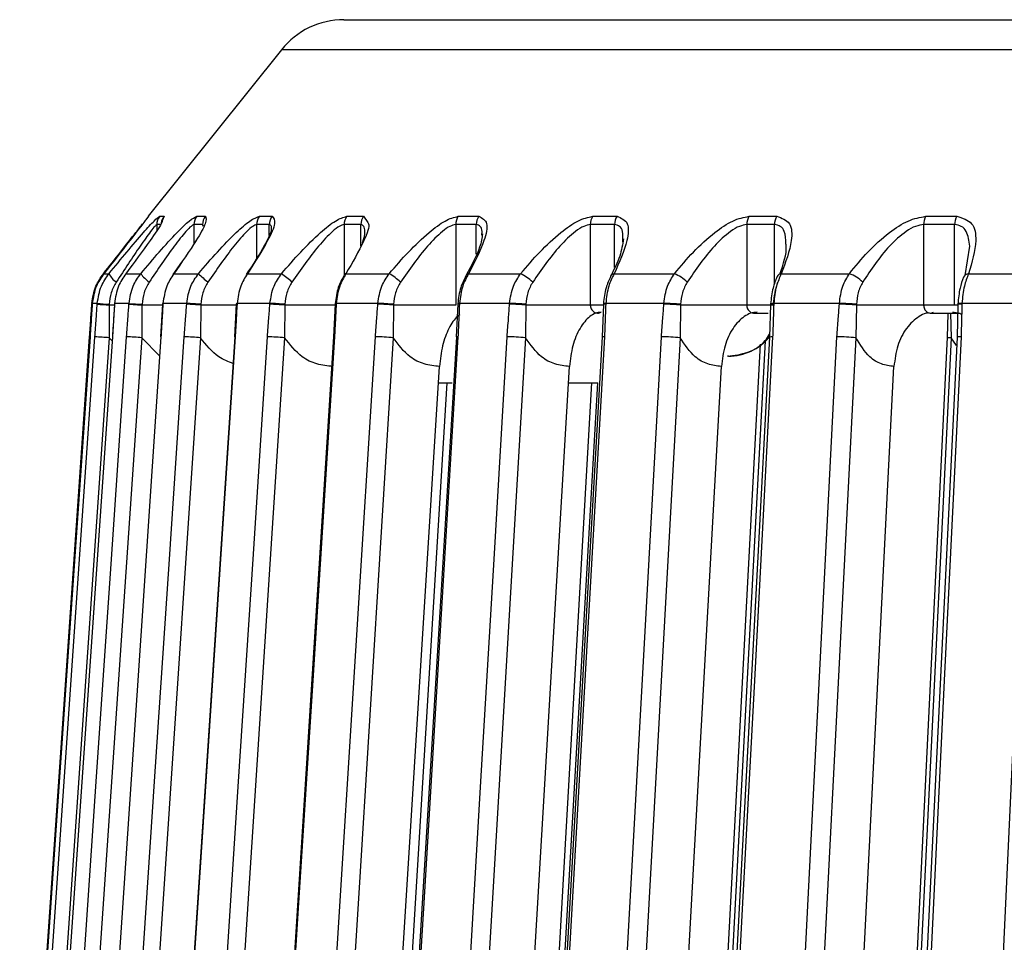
# Model space of a CAD drawing. Header units: millimetres. Extents: x -225 to 252, y -98 to 272.
# Tile 7 of 20: x -112 to -75, y 34 to 69. Entities that reach past the tile are written whole.
import ezdxf

# ---------------------------------------------------------------- set-up
doc = ezdxf.new("R2010")
doc.units = ezdxf.units.MM

msp = doc.modelspace()

# ---------------------------------------------------------------- linework, layer by layer
at = {"color": 7, "linetype": 'Continuous', "lineweight": 25}
for p, q in [((-99.558, 68.6), (99.558, 68.6)), ((-101.901, 67.474), (-106.89, 61.237)), ((101.901, 67.474), (-101.901, 67.474)), ((-106.885, 61.237), (-106.98, 61.109)), ((-106.89, 61.237), (-106.885, 61.237)), ((-106.46, 61.237), (-106.297, 61.237)), ((-106.297, 61.237), (-106.355, 61.088)), ((-105.067, 61.237), (-104.747, 61.237)), ((-102.723, 61.237), (-102.248, 61.237)), ((-99.449, 61.237), (-98.823, 61.237)), ((-98.823, 61.237), (-98.664, 61.005)), ((-95.274, 61.237), (-94.503, 61.237)), ((-90.236, 61.237), (-89.327, 61.237)), ((-84.38, 61.237), (-83.343, 61.237)), ((-77.761, 61.237), (-76.603, 61.237)), ((-106.569, 60.925), (-106.569, 60.711)), ((-106.43, 60.925), (-106.569, 60.925)), ((-104.854, 60.925), (-105.175, 60.925)), ((-105.175, 60.925), (-105.175, 60.216)), ((-104.814, 60.862), (-104.854, 60.925)), ((-102.353, 60.925), (-102.829, 60.925)), ((-102.829, 60.925), (-102.829, 59.659)), ((-102.353, 60.525), (-102.353, 60.925)), ((-98.924, 60.925), (-99.551, 60.925)), ((-99.551, 60.925), (-99.551, 59.039)), ((-98.924, 60.123), (-98.924, 60.925)), ((-95.371, 60.925), (-95.371, 57.913)), ((-94.6, 60.925), (-95.371, 60.925)), ((-94.6, 59.818), (-94.6, 60.925)), ((-90.328, 60.925), (-90.328, 57.913)), ((-89.419, 60.925), (-90.328, 60.925)), ((-89.419, 59.321), (-89.419, 60.925)), ((-84.467, 60.925), (-84.467, 57.913)), ((-83.428, 60.925), (-84.467, 60.925)), ((-83.428, 58.712), (-83.428, 60.925)), ((-77.841, 60.925), (-77.841, 57.913)), ((-76.682, 60.925), (-77.841, 60.925)), ((-76.682, 57.913), (-76.682, 60.925)), ((-94.388, 60.528), (-94.375, 60.67)), ((-105.044, 60.424), (-105.235, 60.122)), ((-76.292, 59.024), (-76.117, 60.119)), ((-105.638, 59.524), (-105.962, 59.061)), ((-108.554, 59.088), (-108.36, 59.088)), ((-107.731, 59.088), (-107.169, 59.088)), ((-105.933, 59.088), (-105.007, 59.088)), ((-103.175, 59.088), (-101.895, 59.088)), ((-99.483, 59.088), (-97.859, 59.088)), ((-94.89, 59.088), (-92.938, 59.088)), ((-89.438, 59.088), (-87.175, 59.088)), ((-83.176, 59.088), (-80.622, 59.088)), ((-76.16, 59.088), (-73.34, 59.088)), ((-109, 57.976), (-109.002, 57.948)), ((-108.985, 57.976), (-108.987, 57.948)), ((-108.987, 57.948), (-108.986, 57.948)), ((-108.984, 57.977), (-108.986, 57.948)), ((-108.985, 57.976), (-108.984, 57.977)), ((-108.797, 57.977), (-108.984, 57.977)), ((-108.354, 57.913), (-108.353, 56.691)), ((-108.156, 57.913), (-108.354, 57.913)), ((-108.155, 57.946), (-108.233, 56.724)), ((-108.155, 57.975), (-108.157, 57.947)), ((-108.157, 57.947), (-108.153, 57.948)), ((-108.155, 57.975), (-108.151, 57.977)), ((-107.609, 57.977), (-108.151, 57.977)), ((-107.611, 57.948), (-107.123, 57.913)), ((-107.609, 57.977), (-107.122, 57.942)), ((-107.123, 57.913), (-107.126, 56.691)), ((-106.339, 57.913), (-107.123, 57.913)), ((-106.352, 57.945), (-106.425, 56.724)), ((-106.35, 57.975), (-106.352, 57.946)), ((-105.447, 57.977), (-106.338, 57.977)), ((-104.923, 57.913), (-104.928, 56.691)), ((-103.568, 57.913), (-104.923, 57.913)), ((-103.589, 57.944), (-103.657, 56.724)), ((-103.587, 57.973), (-103.589, 57.944)), ((-102.329, 57.977), (-103.562, 57.977)), ((-101.773, 57.913), (-101.781, 56.691)), ((-99.872, 57.913), (-101.773, 57.913)), ((-99.892, 57.943), (-99.954, 56.723)), ((-99.891, 57.971), (-99.892, 57.943)), ((-98.285, 57.977), (-99.848, 57.977)), ((-97.7, 57.913), (-97.711, 56.691)), ((-95.371, 57.913), (-97.7, 57.913)), ((-95.295, 57.941), (-95.35, 56.721)), ((-95.294, 57.969), (-95.295, 57.941)), ((-93.35, 57.977), (-95.23, 57.977)), ((-92.743, 57.913), (-92.757, 56.691)), ((-89.821, 57.913), (-92.743, 57.913)), ((-89.84, 57.939), (-89.888, 56.719)), ((-89.838, 57.967), (-89.84, 57.939)), ((-87.57, 57.977), (-89.75, 57.977)), ((-86.946, 57.913), (-86.963, 56.691)), ((-83.428, 57.913), (-86.946, 57.913)), ((-83.575, 57.936), (-83.616, 56.717)), ((-83.574, 57.965), (-83.575, 57.936)), ((-80.998, 57.977), (-83.456, 57.977)), ((-80.362, 57.913), (-80.381, 56.691)), ((-76.563, 57.913), (-80.362, 57.913)), ((-76.559, 57.933), (-76.591, 56.715)), ((-76.557, 57.962), (-76.559, 57.933)), ((-76.557, 57.962), (-76.557, 57.963)), ((-73.691, 57.977), (-76.407, 57.977)), ((-84.196, 57.613), (-83.66, 57.613)), ((-77.579, 57.613), (-76.51, 57.613)), ((-76.936, 57.583), (-76.959, 56.715)), ((-76.831, 57.61), (-76.813, 56.691)), ((-108.224, 56.56), (-108.353, 56.691)), ((-106.462, 56.012), (-107.126, 56.691)), ((-100.736, 18.872), (-98.379, 56.725)), ((-76.606, 56.396), (-76.813, 56.691)), ((-85.157, 56), (-85.191, 56)), ((-98.782, 10.539), (-95.976, 55.614)), ((-93.992, 6.844), (-91.11, 55.614)), ((-88.298, 3.643), (-85.418, 55.614)), ((-81.697, 2.03), (-78.953, 55.614)), ((-96.014, 55), (-95.508, 55)), ((-91.146, 55), (-90.051, 55))]:
    msp.add_line(p, q, dxfattribs=at)
at = {"color": 7, "linetype": 'Continuous', "lineweight": 25, "flags": 128}
for points in [[(-108.991, 57.946), (-108.997, 57.946), (-109.002, 57.948)], [(-108.989, 57.974), (-108.995, 57.975), (-109, 57.976)], [(-108.799, 57.948), (-108.798, 57.964), (-108.797, 57.977)], [(-108.352, 57.942), (-108.353, 57.926), (-108.354, 57.913)], [(-108.151, 57.977), (-108.152, 57.961), (-108.153, 57.948)], [(-107.611, 57.948), (-107.61, 57.964), (-107.609, 57.977)], [(-107.122, 57.942), (-107.123, 57.926), (-107.123, 57.913)], [(-106.352, 57.945), (-106.352, 57.946), (-106.34, 57.948)], [(-106.35, 57.975), (-106.35, 57.975), (-106.338, 57.977)], [(-106.338, 57.977), (-106.339, 57.961), (-106.34, 57.948)], [(-105.449, 57.948), (-105.447, 57.964), (-105.447, 57.977)], [(-104.921, 57.942), (-104.922, 57.926), (-104.923, 57.913)], [(-103.589, 57.944), (-103.584, 57.946), (-103.564, 57.948)], [(-103.587, 57.973), (-103.582, 57.975), (-103.562, 57.977)], [(-103.562, 57.977), (-103.563, 57.961), (-103.564, 57.948)], [(-102.331, 57.948), (-102.33, 57.964), (-102.329, 57.977)], [(-101.771, 57.942), (-101.772, 57.926), (-101.773, 57.913)], [(-99.848, 57.977), (-99.849, 57.961), (-99.85, 57.948)], [(-98.287, 57.948), (-98.285, 57.964), (-98.285, 57.977)], [(-97.699, 57.942), (-97.7, 57.926), (-97.7, 57.913)], [(-95.23, 57.977), (-95.231, 57.961), (-95.232, 57.948)], [(-93.352, 57.948), (-93.351, 57.964), (-93.35, 57.977)], [(-92.742, 57.942), (-92.743, 57.926), (-92.743, 57.913)], [(-89.75, 57.977), (-89.75, 57.961), (-89.751, 57.948)], [(-87.572, 57.948), (-87.571, 57.964), (-87.57, 57.977)], [(-86.945, 57.942), (-86.946, 57.926), (-86.946, 57.913)], [(-83.456, 57.977), (-83.457, 57.961), (-83.458, 57.948)], [(-80.999, 57.948), (-80.998, 57.964), (-80.998, 57.977)], [(-80.361, 57.942), (-80.362, 57.926), (-80.362, 57.913)], [(-76.407, 57.977), (-76.408, 57.961), (-76.408, 57.948)], [(-111.705, 18.872), (-110.814, 31.742), (-110.238, 40.07), (-109.662, 48.398), (-109.086, 56.725)], [(-109.07, 56.725), (-109.96, 43.855), (-110.536, 35.527), (-111.112, 27.2), (-111.688, 18.872)], [(-111.499, 18.872), (-110.611, 31.742), (-110.036, 40.07), (-109.461, 48.398), (-108.886, 56.725)], [(-108.353, 56.691), (-109.816, 35.493), (-110.966, 18.837)], [(-108.232, 56.725), (-109.116, 43.855), (-109.688, 35.527), (-110.26, 27.2), (-110.832, 18.872)], [(-110.284, 18.872), (-109.406, 31.742), (-108.838, 40.07), (-108.269, 48.398), (-107.701, 56.725)], [(-107.126, 56.691), (-108.572, 35.493), (-109.709, 18.837)], [(-109.078, 56.725), (-109.079, 56.725), (-109.086, 56.725)], [(-106.414, 56.725), (-107.283, 43.855), (-107.846, 35.527), (-108.408, 27.2), (-108.971, 18.872)], [(-108.233, 56.724), (-108.235, 56.725), (-108.232, 56.725)], [(-108.07, 18.872), (-107.21, 31.742), (-106.653, 40.07), (-106.097, 48.398), (-105.54, 56.725)], [(-104.928, 56.691), (-106.345, 35.493), (-107.459, 18.837)], [(-106.425, 56.724), (-106.426, 56.725), (-106.414, 56.725)], [(-103.647, 56.721), (-104.854, 38.386), (-106.138, 18.867)], [(-103.632, 56.725), (-104.479, 43.855), (-105.027, 35.527), (-105.576, 27.2), (-106.124, 18.872)], [(-104.878, 18.872), (-104.043, 31.742), (-103.503, 40.07), (-102.963, 48.398), (-102.424, 56.725)], [(-101.781, 56.691), (-103.155, 35.493), (-104.235, 18.837)], [(-103.657, 56.724), (-103.654, 56.725), (-103.632, 56.725)], [(-99.948, 56.72), (-101.112, 38.385), (-102.351, 18.866)], [(-99.912, 56.725), (-100.729, 43.855), (-101.258, 35.527), (-101.787, 27.2), (-102.315, 18.872)], [(-97.711, 56.691), (-99.031, 35.493), (-100.068, 18.837)], [(-95.347, 56.719), (-96.458, 38.384), (-97.64, 18.865)], [(-95.287, 56.725), (-96.067, 43.855), (-96.571, 35.527), (-97.076, 27.2), (-97.58, 18.872)], [(-95.681, 18.872), (-94.921, 31.742), (-94.428, 40.07), (-93.936, 48.398), (-93.444, 56.725)], [(-92.757, 56.691), (-94.01, 35.493), (-94.994, 18.837)], [(-89.886, 56.718), (-90.934, 38.383), (-92.049, 18.864)], [(-89.799, 56.725), (-90.534, 43.855), (-91.01, 35.527), (-91.486, 27.2), (-91.962, 18.872)], [(-89.76, 18.872), (-89.047, 31.742), (-88.586, 40.07), (-88.124, 48.398), (-87.663, 56.725)], [(-86.963, 56.691), (-88.137, 35.493), (-89.06, 18.837)], [(-83.962, 56.443), (-84.926, 38.381), (-85.967, 18.863)], [(-83.773, 56.572), (-84.898, 35.493), (-85.787, 18.837)], [(-83.615, 56.717), (-84.59, 38.381), (-85.627, 18.863)], [(-83.498, 56.725), (-84.182, 43.855), (-84.625, 35.527), (-85.067, 27.2), (-85.51, 18.872)], [(-83.026, 18.872), (-82.367, 31.742), (-81.941, 40.07), (-81.514, 48.398), (-81.088, 56.725)], [(-80.381, 56.691), (-81.466, 35.493), (-82.319, 18.837)], [(-76.959, 56.715), (-77.856, 38.38), (-78.811, 18.862)], [(-76.813, 56.691), (-77.85, 35.493), (-78.665, 18.837)], [(-76.591, 56.715), (-77.483, 38.38), (-78.434, 18.862)], [(-76.441, 56.725), (-77.067, 43.855), (-77.473, 35.527), (-77.878, 27.2), (-78.284, 18.872)], [(-75.54, 18.872), (-74.941, 31.742), (-74.553, 40.07), (-74.166, 48.398), (-73.778, 56.725)], [(-95.702, 55), (-96.712, 38.384), (-97.897, 18.866)], [(-90.278, 55), (-91.23, 38.383), (-92.349, 18.864)], [(-90.059, 55), (-91.177, 35.493), (-92.131, 18.837)]]:
    msp.add_lwpolyline(points, dxfattribs=at)
at = {"color": 7, "linetype": 'Continuous', "lineweight": 25}
for centre, radius, start, end in [((-99.558, 65.6), 3, 90, 141.3402), ((-106.068, 60.925), 0.501, 141.4714, 180.0129), ((-105.905, 60.925), 0.501, 141.5124, 172.0843), ((-104.67, 60.925), 0.505, 141.8978, 180.054), ((-104.348, 60.925), 0.506, 141.9963, 180.0633), ((-102.316, 60.926), 0.513, 142.6212, 180.1203), ((-101.838, 60.926), 0.514, 142.7688, 180.1333), ((-99.027, 60.927), 0.524, 143.6438, 180.207), ((-98.398, 60.927), 0.526, 143.8408, 180.2228), ((-94.832, 60.928), 0.539, 144.9678, 180.3076), ((-94.058, 60.928), 0.542, 145.2147, 180.3249), ((-89.768, 60.929), 0.56, 146.5954, 180.414), ((-88.855, 60.929), 0.564, 146.8922, 180.4314), ((-83.879, 60.93), 0.588, 148.5272, 180.5169), ((-82.834, 60.93), 0.594, 148.874, 180.5329), ((-77.215, 60.931), 0.626, 150.7619, 180.6068), ((-76.048, 60.931), 0.633, 151.1583, 180.6196), ((-107.658, 59.424), 0.778, 205.5542, 236.3938), ((-105.9, 60.048), 1.591, 217.1249, 233.1234), ((-100.997, 63.268), 5.793, 226.1876, 230.853), ((-106.236, 53.272), 7.257, 49.3151, 53.2586), ((-99.461, 58.988), 0.103, 102.5496, 164.8891), ((-99.333, 56.653), 2.846, 48.2325, 58.8247), ((-94.869, 58.959), 0.131, 99.4073, 159.8557), ((-93.832, 57.313), 1.987, 47.3887, 63.2712), ((-89.415, 58.923), 0.166, 97.8912, 155.685), ((-87.811, 57.598), 1.62, 46.629, 66.8854), ((-83.151, 58.883), 0.206, 96.9899, 152.6349), ((-81.107, 57.764), 1.41, 45.844, 69.8779), ((-76.135, 58.844), 0.245, 95.8587, 151.0183), ((-107.233, 75.279), 17.402, 264.8359, 266.308), ((-107.242, 75.154), 17.247, 264.826, 266.3099), ((-107.597, 21.233), 36.778, 85.8314, 86.6518), ((-107.617, 20.948), 37.092, 85.8323, 86.6452), ((-103.378, 36.478), 21.495, 85.7168, 87.2081), ((-103.382, 36.427), 21.576, 85.7176, 87.2023), ((-99.862, 57.872), 0.0771, 80.6517, 112.7358), ((-99.861, 57.909), 0.0685, 78.9396, 115.3018), ((-98.973, 41.297), 16.665, 85.6205, 87.6396), ((-98.974, 41.287), 16.704, 85.6213, 87.6343), ((-95.247, 57.799), 0.15, 84.0093, 108.7232), ((-95.246, 57.834), 0.144, 83.6357, 109.4158), ((-93.85, 43.79), 14.167, 85.5214, 87.9876), ((-93.85, 43.795), 14.191, 85.5222, 87.9827), ((-89.776, 57.762), 0.187, 82.2715, 109.8544), ((-89.775, 57.792), 0.186, 82.2183, 109.9655), ((-87.948, 45.453), 12.501, 85.4062, 88.2789), ((-87.947, 45.465), 12.518, 85.4071, 88.2744), ((-83.486, 57.643), 0.307, 84.6413, 106.8982), ((-83.485, 57.672), 0.306, 84.6478, 106.9101), ((-81.286, 46.762), 11.19, 85.2649, 88.5324), ((-81.285, 46.778), 11.203, 85.266, 88.528), ((-76.445, 57.546), 0.404, 84.7986, 106.3095), ((-76.441, 57.515), 0.463, 85.7819, 104.4646), ((-110.686, 24.777), 31.999, 85.8185, 86.7755), ((-108.489, 38.79), 17.953, 85.646, 87.4851), ((-106.035, 42.514), 14.22, 85.5361, 88.0053), ((-102.77, 44.277), 12.453, 85.4452, 88.4077), ((-99.928, 56.649), 0.0782, 77.9646, 109.3935), ((-98.63, 45.399), 11.33, 85.3505, 88.7344), ((-95.308, 56.55), 0.177, 83.2193, 103.9179), ((-93.624, 46.278), 10.449, 85.2378, 89.0121), ((-89.831, 56.536), 0.192, 80.4518, 107.2636), ((-87.788, 47.073), 9.654, 85.0969, 89.2594), ((-85.157, 58), 2, 270, 320.2318), ((-83.536, 56.411), 0.316, 83.1361, 104.6239), ((-81.167, 47.853), 8.872, 84.9186, 89.4906), ((-76.811, 57.152), 0.461, 251.2735, 269.7146), ((-76.488, 56.312), 0.416, 83.4652, 104.2637)]:
    msp.add_arc(centre, radius, start, end, dxfattribs=at)
for points, knots in [([(-108.36, 59.088), (-108.133, 59.364), (-107.681, 59.915), (-107.098, 60.599), (-106.627, 61.121), (-106.516, 61.198), (-106.46, 61.237)], [0, 0, 0, 0, 0.2802238, 0.5603374, 0.7807901, 1, 1, 1, 1]), ([(-107.169, 59.088), (-106.936, 59.364), (-106.472, 59.915), (-105.846, 60.599), (-105.314, 61.121), (-105.15, 61.198), (-105.067, 61.237)], [0, 0, 0, 0, 0.280224, 0.560337, 0.78079, 1, 1, 1, 1]), ([(-104.747, 61.237), (-104.724, 61.173), (-104.679, 61.044), (-105.146, 60.212), (-105.635, 59.513), (-105.933, 59.088)], [0, 0, 0, 0, 0.279254, 0.560993, 1, 1, 1, 1]), ([(-105.007, 59.088), (-104.771, 59.364), (-104.299, 59.915), (-103.636, 60.599), (-103.047, 61.121), (-102.831, 61.198), (-102.723, 61.237)], [0, 0, 0, 0, 0.280224, 0.560337, 0.78079, 1, 1, 1, 1]), ([(-102.248, 61.237), (-102.191, 61.173), (-102.076, 61.044), (-102.449, 60.212), (-102.9, 59.513), (-103.175, 59.088)], [0, 0, 0, 0, 0.279254, 0.560993, 1, 1, 1, 1]), ([(-101.895, 59.088), (-101.657, 59.364), (-101.181, 59.915), (-100.486, 60.599), (-99.847, 61.121), (-99.581, 61.198), (-99.449, 61.237)], [0, 0, 0, 0, 0.2802238, 0.5603374, 0.7807901, 1, 1, 1, 1]), ([(-97.859, 59.088), (-97.622, 59.364), (-97.147, 59.915), (-96.427, 60.599), (-95.743, 61.121), (-95.43, 61.198), (-95.274, 61.237)], [0, 0, 0, 0, 0.2802238, 0.5603374, 0.7807901, 1, 1, 1, 1]), ([(-94.503, 61.237), (-94.379, 61.173), (-94.13, 61.044), (-94.305, 60.212), (-94.669, 59.513), (-94.89, 59.088)], [0, 0, 0, 0, 0.279254, 0.560993, 1, 1, 1, 1]), ([(-92.938, 59.088), (-92.703, 59.364), (-92.233, 59.915), (-91.495, 60.599), (-90.772, 61.121), (-90.414, 61.198), (-90.236, 61.237)], [0, 0, 0, 0, 0.280224, 0.560337, 0.78079, 1, 1, 1, 1]), ([(-89.327, 61.237), (-89.171, 61.173), (-88.858, 61.044), (-88.931, 60.212), (-89.246, 59.513), (-89.438, 59.088)], [0, 0, 0, 0, 0.2792542, 0.5609928, 1, 1, 1, 1]), ([(-87.175, 59.088), (-86.944, 59.364), (-86.484, 59.915), (-85.734, 60.599), (-84.978, 61.121), (-84.579, 61.198), (-84.38, 61.237)], [0, 0, 0, 0, 0.280224, 0.560337, 0.78079, 1, 1, 1, 1]), ([(-83.343, 61.237), (-83.156, 61.173), (-82.782, 61.044), (-82.751, 60.212), (-83.015, 59.513), (-83.176, 59.088)], [0, 0, 0, 0, 0.2792542, 0.5609928, 1, 1, 1, 1]), ([(-80.622, 59.088), (-80.399, 59.364), (-79.951, 59.915), (-79.197, 60.599), (-78.415, 61.121), (-77.979, 61.198), (-77.761, 61.237)], [0, 0, 0, 0, 0.280224, 0.560337, 0.78079, 1, 1, 1, 1]), ([(-76.603, 61.237), (-76.388, 61.173), (-75.955, 61.044), (-75.823, 60.212), (-76.033, 59.513), (-76.16, 59.088)], [0, 0, 0, 0, 0.279254, 0.560993, 1, 1, 1, 1]), ([(-108.569, 59.088), (-108.353, 59.361), (-107.921, 59.908), (-107.395, 60.579), (-107.18, 60.857), (-107.098, 60.962)], [0, 0, 0, 0, 0.383542, 0.766932, 1, 1, 1, 1]), ([(-106.98, 61.109), (-107.008, 61.07), (-107.09, 60.958), (-107.677, 60.2), (-108.222, 59.509), (-108.554, 59.088)], [0, 0, 0, 0, 0.172723, 0.496104, 1, 1, 1, 1]), ([(-106.569, 60.925), (-106.59, 60.911), (-106.633, 60.883), (-106.842, 60.618), (-107.319, 59.945), (-107.781, 59.243), (-108.088, 58.776)], [0, 0, 0, 0, 0.119166, 0.251245, 0.501201, 1, 1, 1, 1]), ([(-106.355, 61.088), (-106.365, 61.054), (-106.395, 60.945), (-106.903, 60.198), (-107.418, 59.508), (-107.731, 59.088)], [0, 0, 0, 0, 0.1519346, 0.4834422, 1, 1, 1, 1]), ([(-105.175, 60.925), (-105.208, 60.911), (-105.278, 60.883), (-105.531, 60.618), (-106.062, 59.945), (-106.538, 59.243), (-106.855, 58.776)], [0, 0, 0, 0, 0.119166, 0.251245, 0.501201, 1, 1, 1, 1]), ([(-102.829, 60.925), (-102.874, 60.911), (-102.969, 60.883), (-103.264, 60.618), (-103.845, 59.945), (-104.33, 59.243), (-104.654, 58.776)], [0, 0, 0, 0, 0.119166, 0.251245, 0.501201, 1, 1, 1, 1]), ([(-102.277, 60.706), (-102.27, 60.765), (-102.257, 60.891), (-102.32, 60.913), (-102.353, 60.925)], [0, 0, 0, 0, 0.4734547, 1, 1, 1, 1]), ([(-99.551, 60.925), (-99.608, 60.911), (-99.729, 60.883), (-100.063, 60.618), (-100.687, 59.945), (-101.178, 59.243), (-101.505, 58.776)], [0, 0, 0, 0, 0.119166, 0.251245, 0.501201, 1, 1, 1, 1]), ([(-98.664, 61.005), (-98.653, 60.992), (-98.57, 60.893), (-98.852, 60.184), (-99.244, 59.503), (-99.483, 59.088)], [0, 0, 0, 0, 0.058891, 0.426769, 1, 1, 1, 1]), ([(-98.775, 60.68), (-98.78, 60.75), (-98.788, 60.887), (-98.879, 60.912), (-98.924, 60.925)], [0, 0, 0, 0, 0.5116116, 1, 1, 1, 1]), ([(-95.371, 60.925), (-95.44, 60.911), (-95.585, 60.883), (-95.955, 60.618), (-96.618, 59.945), (-97.109, 59.243), (-97.437, 58.776)], [0, 0, 0, 0, 0.119166, 0.251245, 0.501201, 1, 1, 1, 1]), ([(-94.375, 60.67), (-94.392, 60.744), (-94.424, 60.885), (-94.543, 60.912), (-94.6, 60.925)], [0, 0, 0, 0, 0.525678, 1, 1, 1, 1]), ([(-90.328, 60.925), (-90.408, 60.911), (-90.575, 60.883), (-90.978, 60.618), (-91.673, 59.945), (-92.161, 59.243), (-92.486, 58.776)], [0, 0, 0, 0, 0.119166, 0.251245, 0.501201, 1, 1, 1, 1]), ([(-89.114, 60.278), (-89.106, 60.418), (-89.091, 60.661), (-89.211, 60.882), (-89.352, 60.911), (-89.419, 60.925)], [0, 0, 0, 0, 0.415172, 0.722603, 1, 1, 1, 1]), ([(-84.467, 60.925), (-84.556, 60.911), (-84.745, 60.883), (-85.177, 60.618), (-85.898, 59.945), (-86.379, 59.243), (-86.698, 58.776)], [0, 0, 0, 0, 0.119166, 0.251245, 0.501201, 1, 1, 1, 1]), ([(-83.002, 60.211), (-83.007, 60.375), (-83.016, 60.644), (-83.186, 60.882), (-83.35, 60.911), (-83.428, 60.925)], [0, 0, 0, 0, 0.454082, 0.741059, 1, 1, 1, 1]), ([(-77.841, 60.925), (-77.94, 60.911), (-78.148, 60.883), (-78.605, 60.618), (-79.346, 59.945), (-79.814, 59.243), (-80.125, 58.776)], [0, 0, 0, 0, 0.119166, 0.251245, 0.501201, 1, 1, 1, 1]), ([(-76.117, 60.119), (-76.142, 60.317), (-76.18, 60.62), (-76.408, 60.883), (-76.594, 60.911), (-76.682, 60.925)], [0, 0, 0, 0, 0.499399, 0.762554, 1, 1, 1, 1]), ([(-102.276, 60.722), (-102.283, 60.699), (-102.303, 60.624), (-102.442, 60.307), (-102.738, 59.78), (-103.046, 59.315), (-103.22, 59.054)], [0, 0, 0, 0, 0.094954, 0.311071, 0.612872, 1, 1, 1, 1]), ([(-98.86, 60.241), (-98.809, 60.407), (-98.755, 60.58), (-98.775, 60.677), (-98.775, 60.68)], [0, 0, 0, 0, 0.964246, 1, 1, 1, 1]), ([(-94.368, 60.583), (-94.391, 60.423), (-94.45, 60.006), (-94.778, 59.401), (-94.98, 59.029)], [0, 0, 0, 0, 0.383386, 1, 1, 1, 1]), ([(-89.09, 60.393), (-89.122, 60.181), (-89.187, 59.746), (-89.434, 59.256), (-89.561, 59.005)], [0, 0, 0, 0, 0.488255, 1, 1, 1, 1]), ([(-83.232, 59.067), (-83.098, 59.447), (-82.949, 59.868), (-82.997, 60.181), (-83.002, 60.211)], [0, 0, 0, 0, 0.903468, 1, 1, 1, 1]), ([(-109, 57.977), (-108.966, 58.198), (-108.903, 58.603), (-108.673, 58.936), (-108.569, 59.088)], [0, 0, 0, 0, 0.54608, 1, 1, 1, 1]), ([(-108.554, 59.088), (-108.658, 58.936), (-108.887, 58.603), (-108.95, 58.198), (-108.984, 57.977)], [0, 0, 0, 0, 0.45392, 1, 1, 1, 1]), ([(-108.797, 57.977), (-108.763, 58.198), (-108.699, 58.603), (-108.466, 58.936), (-108.36, 59.088)], [0, 0, 0, 0, 0.54608, 1, 1, 1, 1]), ([(-107.731, 59.088), (-107.832, 58.936), (-108.055, 58.603), (-108.117, 58.198), (-108.151, 57.977)], [0, 0, 0, 0, 0.45392, 1, 1, 1, 1]), ([(-107.609, 57.977), (-107.575, 58.198), (-107.511, 58.603), (-107.275, 58.936), (-107.169, 59.088)], [0, 0, 0, 0, 0.54608, 1, 1, 1, 1]), ([(-105.933, 59.088), (-106.03, 58.936), (-106.245, 58.603), (-106.305, 58.198), (-106.338, 57.977)], [0, 0, 0, 0, 0.45392, 1, 1, 1, 1]), ([(-105.447, 57.977), (-105.412, 58.198), (-105.349, 58.603), (-105.114, 58.936), (-105.007, 59.088)], [0, 0, 0, 0, 0.54608, 1, 1, 1, 1]), ([(-103.175, 59.088), (-103.268, 58.936), (-103.472, 58.603), (-103.53, 58.198), (-103.562, 57.977)], [0, 0, 0, 0, 0.45392, 1, 1, 1, 1]), ([(-102.329, 57.977), (-102.295, 58.198), (-102.233, 58.603), (-102, 58.936), (-101.895, 59.088)], [0, 0, 0, 0, 0.54608, 1, 1, 1, 1]), ([(-99.483, 59.088), (-99.57, 58.936), (-99.763, 58.603), (-99.818, 58.198), (-99.848, 57.977)], [0, 0, 0, 0, 0.45392, 1, 1, 1, 1]), ([(-98.285, 57.977), (-98.252, 58.198), (-98.192, 58.603), (-97.963, 58.936), (-97.859, 59.088)], [0, 0, 0, 0, 0.54608, 1, 1, 1, 1]), ([(-94.89, 59.088), (-94.971, 58.936), (-95.15, 58.603), (-95.202, 58.198), (-95.23, 57.977)], [0, 0, 0, 0, 0.45392, 1, 1, 1, 1]), ([(-93.35, 57.977), (-93.319, 58.198), (-93.261, 58.603), (-93.039, 58.936), (-92.938, 59.088)], [0, 0, 0, 0, 0.54608, 1, 1, 1, 1]), ([(-89.438, 59.088), (-89.512, 58.936), (-89.675, 58.603), (-89.723, 58.198), (-89.75, 57.977)], [0, 0, 0, 0, 0.45392, 1, 1, 1, 1]), ([(-87.57, 57.977), (-87.54, 58.198), (-87.486, 58.603), (-87.272, 58.936), (-87.175, 59.088)], [0, 0, 0, 0, 0.54608, 1, 1, 1, 1]), ([(-83.176, 59.088), (-83.242, 58.936), (-83.388, 58.603), (-83.432, 58.198), (-83.456, 57.977)], [0, 0, 0, 0, 0.45392, 1, 1, 1, 1]), ([(-80.998, 57.977), (-80.969, 58.198), (-80.918, 58.603), (-80.715, 58.936), (-80.622, 59.088)], [0, 0, 0, 0, 0.54608, 1, 1, 1, 1]), ([(-76.16, 59.088), (-76.218, 58.936), (-76.346, 58.603), (-76.386, 58.198), (-76.407, 57.977)], [0, 0, 0, 0, 0.45392, 1, 1, 1, 1]), ([(-108.088, 58.776), (-108.159, 58.646), (-108.301, 58.386), (-108.335, 58.09), (-108.352, 57.942)], [0, 0, 0, 0, 0.499171, 1, 1, 1, 1]), ([(-106.855, 58.776), (-106.927, 58.646), (-107.071, 58.386), (-107.105, 58.09), (-107.122, 57.942)], [0, 0, 0, 0, 0.4991708, 1, 1, 1, 1]), ([(-104.654, 58.776), (-104.726, 58.646), (-104.871, 58.386), (-104.905, 58.09), (-104.921, 57.942)], [0, 0, 0, 0, 0.4991708, 1, 1, 1, 1]), ([(-101.505, 58.776), (-101.577, 58.646), (-101.721, 58.386), (-101.754, 58.09), (-101.771, 57.942)], [0, 0, 0, 0, 0.499171, 1, 1, 1, 1]), ([(-99.56, 59.014), (-99.638, 58.871), (-99.81, 58.553), (-99.86, 58.176), (-99.887, 57.969)], [0, 0, 0, 0, 0.449598, 1, 1, 1, 1]), ([(-97.437, 58.776), (-97.508, 58.646), (-97.65, 58.386), (-97.683, 58.09), (-97.699, 57.942)], [0, 0, 0, 0, 0.4991708, 1, 1, 1, 1]), ([(-94.992, 59.004), (-95.063, 58.862), (-95.221, 58.546), (-95.267, 58.173), (-95.292, 57.967)], [0, 0, 0, 0, 0.449256, 1, 1, 1, 1]), ([(-92.486, 58.776), (-92.556, 58.646), (-92.695, 58.386), (-92.726, 58.09), (-92.742, 57.942)], [0, 0, 0, 0, 0.499171, 1, 1, 1, 1]), ([(-89.567, 58.992), (-89.631, 58.851), (-89.773, 58.538), (-89.815, 58.169), (-89.838, 57.966)], [0, 0, 0, 0, 0.448812, 1, 1, 1, 1]), ([(-86.698, 58.776), (-86.766, 58.646), (-86.901, 58.386), (-86.93, 58.09), (-86.945, 57.942)], [0, 0, 0, 0, 0.499171, 1, 1, 1, 1]), ([(-83.334, 58.978), (-83.39, 58.839), (-83.515, 58.53), (-83.553, 58.166), (-83.574, 57.965)], [0, 0, 0, 0, 0.448239, 1, 1, 1, 1]), ([(-83.457, 57.942), (-83.446, 58.09), (-83.423, 58.386), (-83.34, 58.646), (-83.299, 58.776)], [0, 0, 0, 0, 0.500158, 1, 1, 1, 1]), ([(-80.125, 58.776), (-80.19, 58.646), (-80.319, 58.386), (-80.347, 58.09), (-80.361, 57.942)], [0, 0, 0, 0, 0.499171, 1, 1, 1, 1]), ([(-76.35, 58.963), (-76.398, 58.826), (-76.505, 58.521), (-76.538, 58.162), (-76.557, 57.963)], [0, 0, 0, 0, 0.447529, 1, 1, 1, 1]), ([(-109.086, 56.725), (-109.07, 56.954), (-109.042, 57.361), (-109.014, 57.769), (-109.002, 57.948)], [0, 0, 0, 0, 0.56, 1, 1, 1, 1]), ([(-108.986, 57.948), (-109.002, 57.72), (-109.03, 57.312), (-109.057, 56.905), (-109.07, 56.725)], [0, 0, 0, 0, 0.5599988, 1, 1, 1, 1]), ([(-108.886, 56.725), (-108.87, 56.954), (-108.841, 57.361), (-108.812, 57.769), (-108.799, 57.948)], [0, 0, 0, 0, 0.5599999, 1, 1, 1, 1]), ([(-108.153, 57.948), (-108.167, 57.72), (-108.193, 57.312), (-108.22, 56.905), (-108.232, 56.725)], [0, 0, 0, 0, 0.559999, 1, 1, 1, 1]), ([(-107.701, 56.725), (-107.684, 56.954), (-107.655, 57.361), (-107.624, 57.769), (-107.611, 57.948)], [0, 0, 0, 0, 0.56, 1, 1, 1, 1]), ([(-106.34, 57.948), (-106.353, 57.72), (-106.377, 57.312), (-106.403, 56.905), (-106.414, 56.725)], [0, 0, 0, 0, 0.559999, 1, 1, 1, 1]), ([(-105.54, 56.725), (-105.523, 56.954), (-105.493, 57.361), (-105.462, 57.769), (-105.449, 57.948)], [0, 0, 0, 0, 0.56, 1, 1, 1, 1]), ([(-103.564, 57.948), (-103.576, 57.72), (-103.598, 57.312), (-103.622, 56.905), (-103.632, 56.725)], [0, 0, 0, 0, 0.559999, 1, 1, 1, 1]), ([(-102.424, 56.725), (-102.406, 56.954), (-102.376, 57.361), (-102.345, 57.769), (-102.331, 57.948)], [0, 0, 0, 0, 0.56, 1, 1, 1, 1]), ([(-99.85, 57.948), (-99.861, 57.72), (-99.881, 57.312), (-99.902, 56.905), (-99.912, 56.725)], [0, 0, 0, 0, 0.559999, 1, 1, 1, 1]), ([(-98.379, 56.725), (-98.362, 56.954), (-98.332, 57.361), (-98.3, 57.769), (-98.287, 57.948)], [0, 0, 0, 0, 0.56, 1, 1, 1, 1]), ([(-95.232, 57.948), (-95.241, 57.72), (-95.258, 57.312), (-95.278, 56.905), (-95.287, 56.725)], [0, 0, 0, 0, 0.5599988, 1, 1, 1, 1]), ([(-93.444, 56.725), (-93.427, 56.954), (-93.397, 57.361), (-93.366, 57.769), (-93.352, 57.948)], [0, 0, 0, 0, 0.56, 1, 1, 1, 1]), ([(-90.328, 57.913), (-90.327, 57.889), (-90.323, 57.84), (-90.297, 57.769), (-90.254, 57.704), (-90.197, 57.654), (-90.13, 57.622), (-90.06, 57.61), (-89.989, 57.617), (-89.945, 57.638), (-89.923, 57.648)], [0, 0, 0, 0, 0.116521, 0.238651, 0.366507, 0.500188, 0.624936, 0.749815, 0.874834, 1, 1, 1, 1]), ([(-89.751, 57.948), (-89.759, 57.72), (-89.774, 57.312), (-89.791, 56.905), (-89.799, 56.725)], [0, 0, 0, 0, 0.5599988, 1, 1, 1, 1]), ([(-87.663, 56.725), (-87.646, 56.954), (-87.617, 57.361), (-87.586, 57.769), (-87.572, 57.948)], [0, 0, 0, 0, 0.56, 1, 1, 1, 1]), ([(-84.467, 57.913), (-84.465, 57.889), (-84.462, 57.84), (-84.437, 57.769), (-84.397, 57.704), (-84.342, 57.654), (-84.278, 57.622), (-84.212, 57.61), (-84.144, 57.617), (-84.102, 57.638), (-84.081, 57.648)], [0, 0, 0, 0, 0.116521, 0.238651, 0.366507, 0.500188, 0.624936, 0.749815, 0.874834, 1, 1, 1, 1]), ([(-83.458, 57.948), (-83.464, 57.72), (-83.476, 57.312), (-83.491, 56.905), (-83.498, 56.725)], [0, 0, 0, 0, 0.5599988, 1, 1, 1, 1]), ([(-81.088, 56.725), (-81.072, 56.954), (-81.043, 57.361), (-81.013, 57.769), (-80.999, 57.948)], [0, 0, 0, 0, 0.56, 1, 1, 1, 1]), ([(-77.841, 57.913), (-77.839, 57.889), (-77.837, 57.84), (-77.813, 57.769), (-77.775, 57.704), (-77.723, 57.654), (-77.664, 57.622), (-77.601, 57.61), (-77.537, 57.617), (-77.498, 57.638), (-77.478, 57.648)], [0, 0, 0, 0, 0.116521, 0.238651, 0.366507, 0.500188, 0.624936, 0.749815, 0.874834, 1, 1, 1, 1]), ([(-76.408, 57.948), (-76.413, 57.72), (-76.422, 57.312), (-76.435, 56.905), (-76.441, 56.725)], [0, 0, 0, 0, 0.559999, 1, 1, 1, 1]), ([(-95.212, 57.548), (-95.245, 57.528), (-95.395, 57.432), (-95.638, 57.071), (-95.887, 56.408), (-95.946, 55.879), (-95.976, 55.614)], [0, 0, 0, 0, 0.083331, 0.388872, 0.693864, 1, 1, 1, 1]), ([(-89.923, 57.648), (-89.994, 57.639), (-90.137, 57.621), (-90.415, 57.45), (-90.73, 57.077), (-91.015, 56.406), (-91.078, 55.878), (-91.11, 55.614)], [0, 0, 0, 0, 0.125224, 0.250859, 0.500561, 0.749813, 1, 1, 1, 1]), ([(-84.081, 57.648), (-84.163, 57.639), (-84.326, 57.621), (-84.643, 57.45), (-85, 57.077), (-85.319, 56.406), (-85.385, 55.878), (-85.418, 55.614)], [0, 0, 0, 0, 0.125224, 0.250859, 0.500561, 0.749813, 1, 1, 1, 1]), ([(-77.643, 57.622), (-77.678, 57.617), (-77.805, 57.601), (-78.103, 57.446), (-78.5, 57.079), (-78.851, 56.406), (-78.919, 55.878), (-78.953, 55.614)], [0, 0, 0, 0, 0.053218, 0.189194, 0.459449, 0.729219, 1, 1, 1, 1]), ([(-76.762, 57.648), (-76.67, 57.644), (-76.549, 57.637), (-76.438, 57.58), (-76.412, 57.566)], [0, 0, 0, 0, 0.763223, 1, 1, 1, 1]), ([(-85.191, 56), (-84.932, 56.032), (-84.414, 56.096), (-83.849, 56.435), (-83.662, 56.741), (-83.612, 56.824)], [0, 0, 0, 0, 0.422184, 0.843978, 1, 1, 1, 1]), ([(-103.699, 55.718), (-103.889, 55.792), (-104.385, 55.988), (-104.721, 56.423), (-104.928, 56.691)], [0, 0, 0, 0, 0.3823, 1, 1, 1, 1]), ([(-99.973, 55.614), (-100.175, 55.634), (-100.576, 55.673), (-101.247, 55.999), (-101.578, 56.429), (-101.781, 56.691)], [0, 0, 0, 0, 0.281712, 0.56146, 1, 1, 1, 1]), ([(-95.976, 55.614), (-96.17, 55.634), (-96.555, 55.673), (-97.199, 55.999), (-97.517, 56.429), (-97.711, 56.691)], [0, 0, 0, 0, 0.281712, 0.56146, 1, 1, 1, 1]), ([(-91.11, 55.614), (-91.293, 55.634), (-91.66, 55.673), (-92.271, 55.999), (-92.573, 56.429), (-92.757, 56.691)], [0, 0, 0, 0, 0.2817121, 0.5614598, 1, 1, 1, 1]), ([(-85.418, 55.614), (-85.591, 55.634), (-85.934, 55.673), (-86.507, 55.999), (-86.79, 56.429), (-86.963, 56.691)], [0, 0, 0, 0, 0.2817121, 0.5614598, 1, 1, 1, 1]), ([(-78.953, 55.614), (-79.113, 55.634), (-79.43, 55.673), (-79.959, 55.999), (-80.221, 56.429), (-80.381, 56.691)], [0, 0, 0, 0, 0.281712, 0.56146, 1, 1, 1, 1])]:
    msp.add_open_spline(points, degree=3, knots=knots, dxfattribs=at)

doc.saveas('drawing.dxf')
